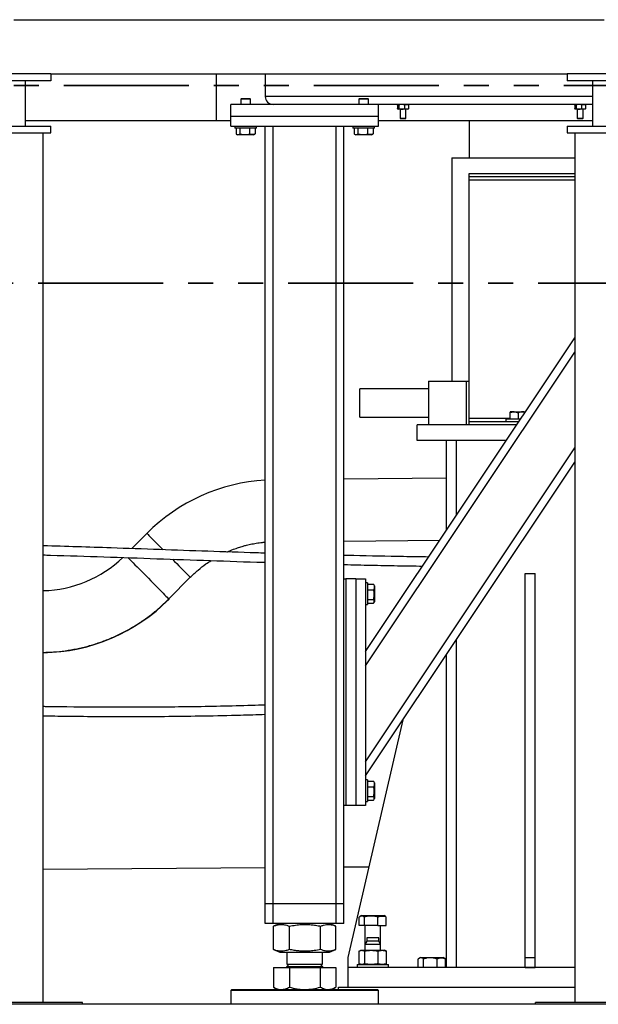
# Model space of a CAD drawing. Header units: millimetres. Extents: x 0 to 844, y 0 to 663.
# Tile 18 of 87: x 129 to 159, y 520 to 570. Entities that reach past the tile are written whole.
import ezdxf

# ---------------------------------------------------------------- set-up
doc = ezdxf.new("R2010")
doc.units = ezdxf.units.MM
doc.linetypes.add('PHANTOM', pattern=[12.7, 6.35, -1.27, 1.27, -1.27, 1.27, -1.27])
doc.layers.add('TRAIT-FORT', color=4, linetype='Continuous', lineweight=25)

msp = doc.modelspace()

# ---------------------------------------------------------------- linework, layer by layer
at = {"color": 7, "linetype": 'PHANTOM', "lineweight": 35}
for p, q in [((277.4198, 566.3473), (54.3139, 566.3473)), ((288.815, 556.3074), (44.6621, 556.3074))]:
    msp.add_line(p, q, dxfattribs=at)
at = {"layer": 'TRAIT-FORT', "color": 4, "linetype": 'Continuous', "lineweight": 25}
for p, q in [((128.8275, 569.6917), (158.8275, 569.6917)), ((139.1056, 569.6917), (139.1056, 569.6917)), ((140.6056, 569.6917), (140.6056, 569.6917)), ((130.7025, 566.9417), (126.9525, 566.9417)), ((130.7025, 566.5917), (126.9525, 566.5917)), ((129.4275, 564.2917), (129.4275, 566.5917)), ((130.7025, 566.9417), (130.7025, 566.5917)), ((130.7025, 566.9417), (156.9525, 566.9417)), ((139.1056, 566.9417), (139.1056, 564.5736)), ((141.6056, 566.9417), (141.6056, 565.7917)), ((156.9525, 566.9417), (156.9525, 566.5917)), ((160.7025, 566.9417), (156.9525, 566.9417)), ((160.7025, 566.5917), (156.9525, 566.5917)), ((158.2275, 566.5917), (158.2275, 564.2917)), ((140.3906, 565.6917), (140.3556, 565.6567)), ((140.3556, 565.6567), (140.3556, 565.3917)), ((140.5752, 565.6567), (140.3556, 565.6567)), ((140.3906, 565.6917), (140.5795, 565.6917)), ((140.8556, 565.6567), (140.5752, 565.6567)), ((140.5795, 565.6917), (140.8206, 565.6917)), ((140.8556, 565.6567), (140.8206, 565.6917)), ((140.8556, 565.3917), (140.8556, 565.6567)), ((158.2275, 565.7917), (141.6056, 565.7917)), ((146.3906, 565.6917), (146.3556, 565.6567)), ((146.3556, 565.6567), (146.3556, 565.3917)), ((146.5752, 565.6567), (146.3556, 565.6567)), ((146.3906, 565.6917), (146.5795, 565.6917)), ((146.8556, 565.6567), (146.5752, 565.6567)), ((146.5795, 565.6917), (146.8206, 565.6917)), ((146.8556, 565.6567), (146.8206, 565.6917)), ((146.8556, 565.3917), (146.8556, 565.6567)), ((139.8556, 564.7917), (139.8556, 565.3917)), ((147.3556, 565.3917), (139.8556, 565.3917)), ((141.9556, 565.3949), (141.9556, 565.3917)), ((147.3556, 564.7917), (147.3556, 565.3917)), ((158.2275, 565.3917), (147.3556, 565.3917)), ((148.3278, 565.3531), (148.3278, 565.1804)), ((148.3556, 565.3917), (148.3477, 565.3838)), ((148.3477, 565.1497), (148.3556, 565.1417)), ((148.3633, 565.1417), (148.3556, 565.1417)), ((148.5377, 565.1417), (148.3633, 565.1417)), ((148.3988, 565.3531), (148.3988, 565.1804)), ((148.4556, 565.1417), (148.4556, 564.6842)), ((148.78, 565.1417), (148.5377, 565.1417)), ((148.6766, 565.3531), (148.6766, 565.1804)), ((148.7556, 564.6842), (148.7556, 565.1417)), ((148.8556, 565.1417), (148.78, 565.1417)), ((148.8635, 565.3838), (148.8556, 565.3917)), ((148.8556, 565.1417), (148.8635, 565.1497)), ((148.8834, 565.3531), (148.8834, 565.1804)), ((157.3278, 565.3531), (157.3278, 565.1804)), ((157.3556, 565.3917), (157.3477, 565.3838)), ((157.3477, 565.1497), (157.3556, 565.1417)), ((157.3633, 565.1417), (157.3556, 565.1417)), ((157.5377, 565.1417), (157.3633, 565.1417)), ((157.3988, 565.3531), (157.3988, 565.1804)), ((157.4556, 565.1417), (157.4556, 564.6842)), ((157.78, 565.1417), (157.5377, 565.1417)), ((157.6766, 565.3531), (157.6766, 565.1804)), ((157.7556, 564.6842), (157.7556, 565.1417)), ((157.8556, 565.1417), (157.78, 565.1417)), ((157.8635, 565.3838), (157.8556, 565.3917)), ((157.8556, 565.1417), (157.8635, 565.1497)), ((157.8834, 565.3531), (157.8834, 565.1804)), ((129.4275, 564.5736), (139.1056, 564.5736)), ((139.1056, 564.5736), (139.8556, 564.5736)), ((139.8556, 564.2917), (139.8556, 564.7917)), ((139.8556, 564.7917), (147.3556, 564.7917)), ((147.3556, 564.2917), (147.3556, 564.7917)), ((147.3556, 564.5736), (158.2275, 564.5736)), ((148.4556, 564.6842), (148.4806, 564.6592)), ((148.4556, 564.6842), (148.6056, 564.6842)), ((148.6056, 564.6592), (148.4806, 564.6592)), ((148.6056, 564.6842), (148.7556, 564.6842)), ((148.7306, 564.6592), (148.6056, 564.6592)), ((148.7306, 564.6592), (148.7556, 564.6842)), ((151.9688, 564.5736), (151.9688, 562.6686)), ((157.4556, 564.6842), (157.4806, 564.6592)), ((157.4556, 564.6842), (157.6056, 564.6842)), ((157.6056, 564.6592), (157.4806, 564.6592)), ((157.6056, 564.6842), (157.7556, 564.6842)), ((157.7306, 564.6592), (157.6056, 564.6592)), ((157.7306, 564.6592), (157.7556, 564.6842)), ((126.9525, 564.2917), (130.7025, 564.2917)), ((130.7025, 563.9417), (130.7025, 564.2917)), ((139.8556, 564.2917), (147.3556, 564.2917)), ((140.0556, 564.2917), (140.0556, 564.1917)), ((140.8172, 564.1917), (140.0556, 564.1917)), ((140.1185, 564.1917), (140.1185, 563.892)), ((140.3104, 564.1917), (140.3104, 563.892)), ((140.7975, 564.1917), (140.7975, 563.892)), ((141.1556, 564.1917), (140.8172, 564.1917)), ((141.0927, 564.1917), (141.0927, 563.892)), ((141.1556, 564.1917), (141.1556, 564.2917)), ((141.6056, 524.7917), (141.6056, 564.2917)), ((142.0056, 524.7917), (142.0056, 564.2917)), ((145.2056, 524.7917), (145.2056, 564.2917)), ((145.6056, 541.2917), (145.6056, 564.2917)), ((146.0556, 564.2917), (146.0556, 564.1917)), ((146.8172, 564.1917), (146.0556, 564.1917)), ((146.1185, 564.1917), (146.1185, 563.892)), ((146.3104, 564.1917), (146.3104, 563.892)), ((146.7975, 564.1917), (146.7975, 563.892)), ((147.1556, 564.1917), (146.8172, 564.1917)), ((147.0927, 564.1917), (147.0927, 563.892)), ((147.1556, 564.1917), (147.1556, 564.2917)), ((156.9525, 564.2917), (156.9525, 563.9417)), ((156.9525, 564.2917), (160.7025, 564.2917)), ((126.9525, 563.9417), (130.7025, 563.9417)), ((126.9525, 563.9417), (130.7025, 563.9417)), ((130.3275, 519.7917), (130.3275, 563.9417)), ((140.1429, 563.8758), (140.2019, 563.8417)), ((140.5565, 563.8417), (140.2019, 563.8417)), ((141.0094, 563.8417), (140.5565, 563.8417)), ((141.0094, 563.8417), (141.0683, 563.8758)), ((141.0927, 563.892), (141.0674, 563.8774)), ((146.1429, 563.8758), (146.2019, 563.8417)), ((146.5565, 563.8417), (146.2019, 563.8417)), ((147.0094, 563.8417), (146.5565, 563.8417)), ((147.0094, 563.8417), (147.0683, 563.8758)), ((147.0927, 563.892), (147.0674, 563.8774)), ((156.9525, 563.9417), (160.7025, 563.9417)), ((156.9525, 563.9417), (160.7025, 563.9417)), ((157.3275, 563.9417), (157.3275, 519.7917)), ((151.0798, 562.6686), (151.0798, 551.3402)), ((151.0798, 562.6686), (157.3275, 562.6686)), ((157.3275, 561.8685), (151.9434, 561.8685)), ((151.9434, 561.8685), (151.9434, 561.7092)), ((157.3275, 561.7092), (151.9434, 561.7092)), ((151.9434, 561.7092), (151.9434, 561.5498)), ((151.9434, 561.5498), (151.9434, 549.4365)), ((157.3275, 561.5498), (151.9434, 561.5498)), ((146.7056, 537.6015), (157.3275, 553.5343)), ((146.7056, 536.8803), (157.3275, 552.8132)), ((149.9055, 551.3402), (149.9055, 549.1177)), ((149.9055, 551.3402), (151.8105, 551.3402)), ((151.8105, 551.3402), (151.8105, 549.1177)), ((151.8105, 551.3402), (151.9434, 551.3402)), ((149.9055, 550.9477), (146.4055, 550.9477)), ((146.4055, 550.229), (146.4055, 550.9477)), ((146.4055, 549.5103), (146.4055, 550.229)), ((146.4055, 549.5103), (149.9055, 549.5103)), ((154.0341, 549.7369), (154.0341, 549.4021)), ((154.0588, 549.7771), (154.0563, 549.7757)), ((154.2443, 549.7771), (154.059, 549.7771)), ((154.2443, 549.7771), (154.6918, 549.7771)), ((154.4544, 549.7369), (154.4544, 549.4021)), ((154.6918, 549.7771), (154.8227, 549.7771)), ((149.3188, 548.3177), (149.3188, 549.1177)), ((154.3831, 549.1177), (149.3188, 549.1177)), ((151.9434, 549.4365), (151.9434, 549.2771)), ((154.0341, 549.4365), (151.9434, 549.4365)), ((154.4894, 549.2771), (151.9434, 549.2771)), ((151.9434, 549.2771), (151.9434, 549.1177)), ((153.8338, 549.4021), (153.8338, 549.2771)), ((154.5727, 549.4021), (153.8338, 549.4021)), ((153.8498, 548.3177), (149.3188, 548.3177)), ((150.8188, 543.7712), (150.8188, 548.3177)), ((151.3188, 544.5212), (151.3188, 548.3177)), ((153.8338, 548.3171), (153.8338, 548.2937)), ((153.8494, 548.3171), (153.8338, 548.3171)), ((146.7056, 532.0129), (157.3275, 547.9457)), ((146.7056, 531.2917), (157.3275, 547.2246)), ((150.8188, 546.4102), (145.6056, 546.3581)), ((134.8232, 542.8302), (135.5901, 543.6048)), ((145.6056, 543.2073), (150.4753, 543.256)), ((154.8188, 541.5677), (155.3188, 541.5677)), ((154.8188, 522.0677), (154.8188, 541.5677)), ((155.3188, 522.0677), (155.3188, 541.5677)), ((136.7071, 540.2747), (137.7971, 541.3756)), ((145.6056, 529.7917), (145.6056, 541.2917)), ((145.6056, 541.2917), (145.7056, 541.2917)), ((145.7056, 541.2917), (145.7056, 529.7917)), ((146.2056, 541.2917), (145.7056, 541.2917)), ((146.2056, 541.2917), (146.2056, 529.7917)), ((146.2056, 541.2917), (146.7056, 541.2917)), ((146.7056, 541.2917), (146.7056, 529.7917)), ((146.8056, 541.0917), (146.7056, 541.0917)), ((146.8056, 541.0917), (146.8056, 540.7524)), ((146.8056, 541.0287), (147.1054, 541.0287)), ((147.1054, 541.0287), (147.1202, 541.0031)), ((147.1556, 540.9455), (147.1218, 541.0041)), ((146.8056, 540.7524), (146.8056, 539.9917)), ((146.8056, 540.7328), (147.1054, 540.7328)), ((147.1556, 540.9455), (147.1556, 540.4919)), ((146.8056, 540.2458), (147.1054, 540.2458)), ((146.8056, 540.0547), (147.1054, 540.0547)), ((147.1218, 540.0794), (147.1556, 540.138)), ((147.1556, 540.4919), (147.1556, 540.138)), ((146.7056, 539.9917), (146.8056, 539.9917)), ((151.3188, 521.5677), (151.3188, 538.2115)), ((150.8188, 521.5677), (150.8188, 537.4615)), ((145.8188, 522.0677), (148.6049, 534.1406)), ((146.8056, 531.0917), (146.7056, 531.0917)), ((146.8056, 531.0917), (146.8056, 530.7524)), ((146.8056, 531.0287), (147.1054, 531.0287)), ((147.1054, 531.0287), (147.1202, 531.0031)), ((147.1556, 530.9455), (147.1218, 531.0041)), ((146.8056, 530.7524), (146.8056, 529.9917)), ((146.8056, 530.7328), (147.1054, 530.7328)), ((147.1556, 530.9455), (147.1556, 530.4919)), ((146.8056, 530.2458), (147.1054, 530.2458)), ((146.8056, 530.0547), (147.1054, 530.0547)), ((147.1218, 530.0794), (147.1556, 530.138)), ((147.1556, 530.4919), (147.1556, 530.138)), ((145.6056, 524.7917), (145.6056, 529.7917)), ((145.7056, 529.7917), (145.6056, 529.7917)), ((146.2056, 529.7917), (145.7056, 529.7917)), ((146.7056, 529.7917), (146.2056, 529.7917)), ((146.7056, 529.9917), (146.8056, 529.9917)), ((130.3275, 526.5552), (141.6056, 526.6361)), ((142.0056, 524.7917), (141.6056, 524.7917)), ((141.6056, 523.7917), (141.6056, 524.7917)), ((145.2056, 524.7917), (142.0056, 524.7917)), ((142.0056, 523.7917), (142.0056, 524.7917)), ((145.6056, 524.7917), (145.2056, 524.7917)), ((145.2056, 523.7917), (145.2056, 524.7917)), ((145.6056, 523.7917), (145.6056, 524.7917)), ((146.3822, 523.6933), (146.3822, 524.1224)), ((146.4988, 524.1933), (146.4202, 524.1479)), ((146.4988, 524.1933), (146.5416, 524.1933)), ((146.5416, 524.1933), (147.6388, 524.1933)), ((146.6454, 523.6933), (146.6454, 524.1224)), ((147.3321, 523.6933), (147.3321, 524.1224)), ((147.7175, 524.1479), (147.6388, 524.1933)), ((147.7554, 524.1224), (147.7166, 524.1473)), ((147.7554, 523.6933), (147.7554, 524.1224)), ((142.0056, 523.7917), (141.6056, 523.7917)), ((145.2056, 523.7917), (142.0056, 523.7917)), ((142.0301, 523.6643), (142.018, 523.6599)), ((142.018, 522.4736), (142.018, 523.6599)), ((142.3442, 523.7917), (142.0288, 523.6643)), ((142.8285, 522.4736), (142.8285, 523.6599)), ((144.4161, 522.4736), (144.4161, 523.6599)), ((145.1824, 523.6643), (144.8671, 523.7917)), ((145.1932, 522.4736), (145.1932, 523.6599)), ((145.6056, 523.7917), (145.2056, 523.7917)), ((146.6454, 523.6933), (146.3822, 523.6933)), ((147.3321, 523.6933), (146.6454, 523.6933)), ((146.6688, 523.6933), (146.6688, 522.7277)), ((147.3321, 523.6933), (147.7554, 523.6933)), ((147.4688, 522.7277), (147.4688, 523.6933)), ((146.7638, 523.0677), (146.7638, 522.8927)), ((147.3738, 523.0677), (146.7638, 523.0677)), ((147.3738, 522.8927), (147.3738, 523.0677)), ((146.7638, 522.8927), (146.6688, 522.7277)), ((146.6688, 522.7277), (146.6688, 522.4327)), ((147.4688, 522.7277), (146.6688, 522.7277)), ((146.7867, 522.8927), (146.7638, 522.8927)), ((147.3738, 522.8927), (146.7867, 522.8927)), ((147.4688, 522.7277), (147.3738, 522.8927)), ((147.4688, 522.4327), (147.4688, 522.7277)), ((142.018, 522.4736), (142.0301, 522.4694)), ((142.0288, 522.4692), (142.3442, 522.3417)), ((142.3442, 522.3417), (142.9882, 522.3417)), ((142.7056, 522.3417), (142.7056, 521.725)), ((142.9882, 522.3417), (144.8671, 522.3417)), ((144.5056, 521.725), (144.5056, 522.3417)), ((144.8671, 522.3417), (145.1824, 522.4692)), ((145.8188, 521.5677), (145.8188, 522.0677)), ((146.3822, 521.751), (146.3822, 522.3994)), ((146.4688, 522.4327), (146.4202, 522.4153)), ((146.4688, 522.4327), (146.5138, 522.4327)), ((146.5138, 522.4327), (146.9887, 522.4327)), ((146.6454, 522.3994), (146.6454, 521.751)), ((146.9887, 522.4327), (147.5437, 522.4327)), ((147.3321, 522.3994), (147.3321, 521.751)), ((147.5437, 522.4327), (147.6688, 522.4327)), ((147.7175, 522.4153), (147.6688, 522.4327)), ((147.7554, 522.3994), (147.7167, 522.4139)), ((147.7554, 522.3994), (147.7554, 521.751)), ((149.4988, 522.0677), (149.4202, 522.0223)), ((149.4988, 522.0677), (149.5416, 522.0677)), ((149.5416, 522.0677), (150.6388, 522.0677)), ((150.7175, 522.0223), (150.6388, 522.0677)), ((150.7554, 521.9968), (150.7166, 522.0217)), ((150.8188, 522.0677), (150.7508, 521.9998)), ((154.8188, 522.0677), (155.3188, 522.0677)), ((154.8188, 521.5677), (154.8188, 522.0677)), ((155.3188, 521.5677), (155.3188, 522.0677)), ((142.018, 521.5567), (142.018, 520.5646)), ((142.018, 521.5567), (142.8285, 521.5567)), ((142.3279, 521.5667), (142.3279, 521.5567)), ((142.3279, 521.5667), (144.8834, 521.5667)), ((142.8139, 521.725), (142.7056, 521.6167)), ((142.7056, 521.725), (144.5056, 521.725)), ((142.7056, 521.6167), (144.5056, 521.6167)), ((142.8285, 521.5567), (142.8285, 520.5646)), ((142.8285, 521.5567), (144.4161, 521.5567)), ((144.5056, 521.6167), (144.3974, 521.725)), ((144.4161, 520.5646), (144.4161, 521.5567)), ((144.4161, 521.5567), (145.1932, 521.5567)), ((144.8834, 521.5567), (144.8834, 521.5667)), ((145.1932, 521.5567), (145.1932, 520.5646)), ((145.8188, 520.5677), (145.8188, 521.5677)), ((157.3275, 521.5677), (145.8188, 521.5677)), ((146.2688, 521.7177), (146.2688, 521.5677)), ((146.2688, 521.7177), (146.3288, 521.7177)), ((146.3288, 521.7177), (147.8688, 521.7177)), ((146.4202, 521.7352), (146.4688, 521.7177)), ((147.6688, 521.7177), (147.7175, 521.7352)), ((147.7167, 521.7366), (147.7554, 521.751)), ((147.8688, 521.5677), (147.8688, 521.7177)), ((149.3822, 521.5677), (149.3822, 521.9968)), ((149.6454, 521.5677), (149.6454, 521.9968)), ((150.3321, 521.5677), (150.3321, 521.9968)), ((150.7554, 521.5677), (150.7554, 521.9968)), ((154.8188, 521.5677), (155.3188, 521.5677)), ((142.0288, 520.5595), (142.018, 520.5646)), ((142.0282, 520.5586), (142.2306, 520.4417)), ((144.9806, 520.4417), (145.183, 520.5586)), ((145.3188, 520.5677), (157.3275, 520.5677)), ((145.3188, 520.4417), (145.3188, 520.5677)), ((139.9056, 520.4417), (139.8556, 520.3917)), ((139.8556, 520.3917), (139.8556, 519.6917)), ((147.3556, 520.3917), (139.8556, 520.3917)), ((139.9056, 520.4417), (147.3056, 520.4417)), ((147.3556, 520.3917), (147.3056, 520.4417)), ((147.3556, 519.6917), (147.3556, 520.3917)), ((132.3275, 519.7917), (125.3275, 519.7917)), ((132.3275, 519.6917), (125.3275, 519.6917)), ((132.3275, 519.6917), (132.3275, 519.7917)), ((155.3275, 519.6917), (132.3275, 519.6917)), ((162.3275, 519.7917), (155.3275, 519.7917)), ((155.3275, 519.6917), (155.3275, 519.7917)), ((162.3275, 519.6917), (155.3275, 519.6917))]:
    msp.add_line(p, q, dxfattribs=at)
at = {"layer": 'TRAIT-FORT', "color": 4, "linetype": 'Continuous', "lineweight": 25, "flags": 128}
for points in [[(135.5901, 543.6048), (135.5966, 543.5982), (135.616, 543.5786), (135.6481, 543.5462), (135.6925, 543.5013), (135.7488, 543.4445), (135.8161, 543.3765), (135.8938, 543.298), (135.9809, 543.21), (136.0765, 543.1135), (136.1793, 543.0096), (136.2882, 542.8996), (136.402, 542.7847), (136.4105, 542.7761)], [(134.6266, 542.3762), (134.6588, 542.3436), (134.7262, 542.2756), (134.8039, 542.1971), (134.891, 542.1091), (134.9865, 542.0126), (135.0894, 541.9087), (135.1983, 541.7987), (135.312, 541.6838), (135.4292, 541.5654), (135.5485, 541.4449), (135.6686, 541.3237), (135.7879, 541.2032), (135.9051, 541.0848), (136.0188, 540.9699), (136.1277, 540.8599), (136.2306, 540.756), (136.3261, 540.6595), (136.4132, 540.5715), (136.4909, 540.4931), (136.5583, 540.425), (136.6145, 540.3683), (136.6589, 540.3234), (136.691, 540.291), (136.7104, 540.2714), (136.7169, 540.2648)], [(136.8891, 542.2927), (136.995, 542.1857), (137.1087, 542.0708), (137.2177, 541.9608), (137.3205, 541.8569), (137.416, 541.7604), (137.5032, 541.6724), (137.5809, 541.594), (137.6482, 541.5259), (137.7044, 541.4692), (137.7488, 541.4243), (137.7809, 541.3919), (137.797, 541.3756)]]:
    msp.add_lwpolyline(points, dxfattribs=at)
at = {"layer": 'TRAIT-FORT', "color": 4, "linetype": 'Continuous', "lineweight": 25}
for centre, radius, start, end in [((142.0056, 565.7917), 0.4, 180, 270), ((142.1216, 537.116), 9.2068, 93.21295, 135.18841), ((130.1858, 546.7531), 6.0555, 271.34056, 313.7695), ((130.1858, 546.7531), 9.2061, 270.88173, 315.18844), ((142.6556, 521.6167), 0.05, 270, 360), ((144.5556, 521.6167), 0.05, 180, 270)]:
    msp.add_arc(centre, radius, start, end, dxfattribs=at)
for points, knots in [([(148.3278, 565.3531), (148.3305, 565.3583), (148.3411, 565.3787), (148.3534, 565.3914), (148.3627, 565.3917), (148.3633, 565.3917)], [0, 0, 0, 0, 0.2417679, 0.9532842, 1, 1, 1, 1]), ([(148.3633, 565.1417), (148.3627, 565.1418), (148.3534, 565.1421), (148.3411, 565.1548), (148.3305, 565.1752), (148.3278, 565.1804)], [0, 0, 0, 0, 0.0467158, 0.7582321, 1, 1, 1, 1]), ([(148.3633, 565.3917), (148.3711, 565.3883), (148.3834, 565.3828), (148.3946, 565.3611), (148.3988, 565.3531)], [0, 0, 0, 0, 0.6290071, 1, 1, 1, 1]), ([(148.3988, 565.1804), (148.3946, 565.1724), (148.3834, 565.1507), (148.3711, 565.1452), (148.3633, 565.1417)], [0, 0, 0, 0, 0.3709929, 1, 1, 1, 1]), ([(148.5377, 565.3917), (148.5132, 565.3895), (148.4647, 565.3851), (148.4206, 565.3637), (148.3988, 565.3531)], [0, 0, 0, 0, 0.5039949, 1, 1, 1, 1]), ([(148.3988, 565.1804), (148.4178, 565.1714), (148.4565, 565.153), (148.5044, 565.1425), (148.5318, 565.1419), (148.5377, 565.1417)], [0, 0, 0, 0, 0.43238197, 0.87954735, 1, 1, 1, 1]), ([(148.6766, 565.3531), (148.6575, 565.3621), (148.6189, 565.3805), (148.5709, 565.3909), (148.5435, 565.3916), (148.5377, 565.3917)], [0, 0, 0, 0, 0.432382, 0.8795474, 1, 1, 1, 1]), ([(148.5377, 565.1417), (148.5621, 565.144), (148.6106, 565.1484), (148.6547, 565.1698), (148.6766, 565.1804)], [0, 0, 0, 0, 0.5039949, 1, 1, 1, 1]), ([(148.6766, 565.3531), (148.6907, 565.3621), (148.7195, 565.3805), (148.7552, 565.3909), (148.7757, 565.3916), (148.78, 565.3917)], [0, 0, 0, 0, 0.432382, 0.8795474, 1, 1, 1, 1]), ([(148.78, 565.1417), (148.7618, 565.144), (148.7257, 565.1484), (148.6929, 565.1698), (148.6766, 565.1804)], [0, 0, 0, 0, 0.50399488, 1, 1, 1, 1]), ([(148.78, 565.3917), (148.7982, 565.3895), (148.8343, 565.3851), (148.8671, 565.3637), (148.8834, 565.3531)], [0, 0, 0, 0, 0.50399488, 1, 1, 1, 1]), ([(148.8834, 565.1804), (148.8693, 565.1714), (148.8405, 565.153), (148.8047, 565.1425), (148.7843, 565.1419), (148.78, 565.1417)], [0, 0, 0, 0, 0.43238197, 0.87954735, 1, 1, 1, 1]), ([(148.8631, 565.3806), (148.8657, 565.3791), (148.8729, 565.3751), (148.8793, 565.3617), (148.8834, 565.3531)], [0, 0, 0, 0, 0.3623643, 1, 1, 1, 1]), ([(148.8834, 565.1804), (148.8793, 565.1718), (148.8729, 565.1584), (148.8657, 565.1543), (148.8631, 565.1529)], [0, 0, 0, 0, 0.6376357, 1, 1, 1, 1]), ([(157.3278, 565.3531), (157.3305, 565.3583), (157.3411, 565.3787), (157.3534, 565.3914), (157.3627, 565.3917), (157.3633, 565.3917)], [0, 0, 0, 0, 0.2417679, 0.9532842, 1, 1, 1, 1]), ([(157.3633, 565.1417), (157.3627, 565.1418), (157.3534, 565.1421), (157.3411, 565.1548), (157.3305, 565.1752), (157.3278, 565.1804)], [0, 0, 0, 0, 0.0467158, 0.7582321, 1, 1, 1, 1]), ([(157.3633, 565.3917), (157.3711, 565.3883), (157.3834, 565.3828), (157.3946, 565.3611), (157.3988, 565.3531)], [0, 0, 0, 0, 0.6290071, 1, 1, 1, 1]), ([(157.3988, 565.1804), (157.3946, 565.1724), (157.3834, 565.1507), (157.3711, 565.1452), (157.3633, 565.1417)], [0, 0, 0, 0, 0.3709929, 1, 1, 1, 1]), ([(157.5377, 565.3917), (157.5132, 565.3895), (157.4647, 565.3851), (157.4206, 565.3637), (157.3988, 565.3531)], [0, 0, 0, 0, 0.5039949, 1, 1, 1, 1]), ([(157.3988, 565.1804), (157.4178, 565.1714), (157.4565, 565.153), (157.5044, 565.1425), (157.5318, 565.1419), (157.5377, 565.1417)], [0, 0, 0, 0, 0.43238197, 0.87954735, 1, 1, 1, 1]), ([(157.6766, 565.3531), (157.6575, 565.3621), (157.6189, 565.3805), (157.5709, 565.3909), (157.5435, 565.3916), (157.5377, 565.3917)], [0, 0, 0, 0, 0.432382, 0.8795474, 1, 1, 1, 1]), ([(157.5377, 565.1417), (157.5621, 565.144), (157.6106, 565.1484), (157.6547, 565.1698), (157.6766, 565.1804)], [0, 0, 0, 0, 0.5039949, 1, 1, 1, 1]), ([(157.6766, 565.3531), (157.6907, 565.3621), (157.7195, 565.3805), (157.7552, 565.3909), (157.7757, 565.3916), (157.78, 565.3917)], [0, 0, 0, 0, 0.432382, 0.8795474, 1, 1, 1, 1]), ([(157.78, 565.1417), (157.7618, 565.144), (157.7257, 565.1484), (157.6929, 565.1698), (157.6766, 565.1804)], [0, 0, 0, 0, 0.50399488, 1, 1, 1, 1]), ([(157.78, 565.3917), (157.7982, 565.3895), (157.8343, 565.3851), (157.8671, 565.3637), (157.8834, 565.3531)], [0, 0, 0, 0, 0.50399488, 1, 1, 1, 1]), ([(157.8834, 565.1804), (157.8693, 565.1714), (157.8405, 565.153), (157.8047, 565.1425), (157.7843, 565.1419), (157.78, 565.1417)], [0, 0, 0, 0, 0.43238197, 0.87954735, 1, 1, 1, 1]), ([(157.8631, 565.3806), (157.8657, 565.3791), (157.8729, 565.3751), (157.8793, 565.3617), (157.8834, 565.3531)], [0, 0, 0, 0, 0.3623643, 1, 1, 1, 1]), ([(157.8834, 565.1804), (157.8793, 565.1718), (157.8729, 565.1584), (157.8657, 565.1543), (157.8631, 565.1529)], [0, 0, 0, 0, 0.6376357, 1, 1, 1, 1]), ([(140.1185, 563.892), (140.1352, 563.881), (140.1688, 563.8588), (140.2187, 563.8507), (140.2664, 563.8626), (140.2956, 563.8821), (140.3104, 563.892)], [0, 0, 0, 0, 0.2646049, 0.5349477, 0.7653431, 1, 1, 1, 1]), ([(140.3104, 563.892), (140.3723, 563.8768), (140.4748, 563.8517), (140.6235, 563.854), (140.7235, 563.8714), (140.781, 563.8874), (140.7975, 563.892)], [0, 0, 0, 0, 0.38554949, 0.63764185, 0.89654625, 1, 1, 1, 1]), ([(141.0927, 563.892), (141.0671, 563.881), (141.0153, 563.8588), (140.9385, 563.8507), (140.8651, 563.8626), (140.8202, 563.8821), (140.7975, 563.892)], [0, 0, 0, 0, 0.2646049, 0.5349477, 0.7653431, 1, 1, 1, 1]), ([(146.1185, 563.892), (146.1352, 563.881), (146.1688, 563.8588), (146.2187, 563.8507), (146.2664, 563.8626), (146.2956, 563.8821), (146.3104, 563.892)], [0, 0, 0, 0, 0.2646049, 0.5349477, 0.7653431, 1, 1, 1, 1]), ([(146.3104, 563.892), (146.3723, 563.8768), (146.4748, 563.8517), (146.6235, 563.854), (146.7235, 563.8714), (146.781, 563.8874), (146.7975, 563.892)], [0, 0, 0, 0, 0.38554949, 0.63764185, 0.89654625, 1, 1, 1, 1]), ([(147.0927, 563.892), (147.0671, 563.881), (147.0153, 563.8588), (146.9385, 563.8507), (146.8651, 563.8626), (146.8202, 563.8821), (146.7975, 563.892)], [0, 0, 0, 0, 0.2646049, 0.5349477, 0.7653431, 1, 1, 1, 1]), ([(154.0341, 549.7369), (154.0682, 549.7482), (154.1371, 549.7708), (154.2083, 549.775), (154.2443, 549.7771)], [0, 0, 0, 0, 0.495458, 1, 1, 1, 1]), ([(154.0613, 549.7771), (154.0593, 549.7767), (154.0501, 549.7749), (154.0411, 549.7536), (154.0341, 549.7369)], [0, 0, 0, 0, 0.2193778, 1, 1, 1, 1]), ([(154.2443, 549.7771), (154.2492, 549.7771), (154.287, 549.7767), (154.3581, 549.7679), (154.4221, 549.7473), (154.4544, 549.7369)], [0, 0, 0, 0, 0.07009, 0.5307844, 1, 1, 1, 1]), ([(154.6918, 549.7771), (154.6862, 549.7771), (154.6436, 549.7767), (154.5632, 549.7679), (154.4909, 549.7473), (154.4544, 549.7369)], [0, 0, 0, 0, 0.07009, 0.5307844, 1, 1, 1, 1]), ([(154.815, 549.7656), (154.8143, 549.7657), (154.7741, 549.7759), (154.7326, 549.7765), (154.6918, 549.7771)], [0, 0, 0, 0, 0.0178164, 1, 1, 1, 1]), ([(139.66, 542.6639), (139.6669, 542.6672), (139.7729, 542.7179), (139.9712, 542.7939), (140.2386, 542.8889), (140.4608, 542.9557), (140.6398, 543.0032), (140.7894, 543.0387), (140.9311, 543.0688), (141.076, 543.096), (141.2245, 543.1202), (141.3831, 543.1415), (141.5102, 543.1565), (141.5872, 543.162), (141.6056, 543.1634)], [0, 0, 0, 0, 0.011307, 0.1746382, 0.3152612, 0.43312, 0.5194249, 0.5905702, 0.6616592, 0.734736, 0.8097627, 0.885307, 0.9724928, 1, 1, 1, 1]), ([(141.6056, 542.6007), (141.4521, 542.6053), (140.4788, 542.6344), (138.6863, 542.6961), (136.229, 542.7813), (133.4431, 542.8798), (131.4761, 542.9402), (130.3275, 542.9754)], [0, 0, 0, 0, 0.0408333, 0.2589039, 0.4768727, 0.6945423, 1, 1, 1, 1]), ([(130.3275, 542.5107), (130.4508, 542.5074), (131.4756, 542.4798), (133.4005, 542.4144), (136.1035, 542.3211), (138.8071, 542.227), (140.6415, 542.1635), (141.5746, 542.1361), (141.6056, 542.1352)], [0, 0, 0, 0, 0.0327808, 0.2725021, 0.5119864, 0.7517841, 0.991749, 1, 1, 1, 1]), ([(137.7971, 541.3756), (137.927, 541.5006), (138.178, 541.7418), (138.5347, 542.022), (138.7638, 542.1691), (138.8518, 542.2256)], [0, 0, 0, 0, 0.39832986, 0.76896647, 1, 1, 1, 1]), ([(149.908, 542.4051), (149.4827, 542.4114), (148.2135, 542.4304), (146.7794, 542.458), (145.7707, 542.4844), (145.6056, 542.4888)], [0, 0, 0, 0, 0.2965378, 0.8848788, 1, 1, 1, 1]), ([(145.6056, 542.0249), (146.0638, 542.0134), (146.9675, 541.9905), (148.2993, 541.965), (149.173, 541.9514), (149.6011, 541.9447)], [0, 0, 0, 0, 0.3440494, 0.6785971, 1, 1, 1, 1]), ([(147.1054, 541.0287), (147.1163, 541.003), (147.1385, 540.9511), (147.1466, 540.8742), (147.1347, 540.8006), (147.1152, 540.7555), (147.1054, 540.7328)], [0, 0, 0, 0, 0.2646049, 0.5349477, 0.7653431, 1, 1, 1, 1]), ([(147.1054, 540.2458), (147.1206, 540.3077), (147.1457, 540.4102), (147.1434, 540.5588), (147.1259, 540.6588), (147.1099, 540.7163), (147.1054, 540.7328)], [0, 0, 0, 0, 0.3855495, 0.6376419, 0.8965462, 1, 1, 1, 1]), ([(130.3275, 537.5638), (130.501, 537.5686), (130.872, 537.5788), (131.4394, 537.6409), (132.0283, 537.7406), (132.6132, 537.8804), (133.1901, 538.0587), (133.7553, 538.275), (134.305, 538.5281), (134.8358, 538.8161), (135.3444, 539.1368), (135.8274, 539.4882), (136.2848, 539.865), (136.5668, 540.1386), (136.7071, 540.2747)], [0, 0, 0, 0, 0.0732666, 0.1566132, 0.240673, 0.3252758, 0.4102446, 0.4953974, 0.5805502, 0.6655189, 0.7501217, 0.8341816, 0.9175281, 1, 1, 1, 1]), ([(147.1054, 540.0547), (147.1163, 540.0713), (147.1385, 540.1048), (147.1466, 540.1545), (147.1347, 540.202), (147.1152, 540.2311), (147.1054, 540.2458)], [0, 0, 0, 0, 0.2646049, 0.5349477, 0.7653431, 1, 1, 1, 1]), ([(141.6056, 534.8873), (141.3758, 534.8794), (140.6152, 534.8532), (139.3371, 534.8233), (137.7843, 534.7952), (136.2691, 534.7795), (134.7825, 534.7735), (132.8431, 534.7785), (131.3599, 534.7903), (130.3645, 534.8075), (130.3275, 534.8082)], [0, 0, 0, 0, 0.0612495, 0.2026993, 0.3403588, 0.474608, 0.6058565, 0.7357382, 0.9901613, 1, 1, 1, 1]), ([(130.3275, 534.3411), (130.7193, 534.3355), (131.6856, 534.3216), (133.227, 534.3095), (134.9597, 534.3058), (136.7169, 534.3148), (138.5155, 534.3389), (140.1505, 534.3728), (141.1863, 534.4059), (141.6056, 534.4193)], [0, 0, 0, 0, 0.104066, 0.2566287, 0.4096074, 0.5646732, 0.724017, 0.8882599, 1, 1, 1, 1]), ([(147.1054, 531.0287), (147.1163, 531.003), (147.1385, 530.9511), (147.1466, 530.8742), (147.1347, 530.8006), (147.1152, 530.7555), (147.1054, 530.7328)], [0, 0, 0, 0, 0.2646049, 0.5349477, 0.7653431, 1, 1, 1, 1]), ([(147.1054, 530.2458), (147.1206, 530.3077), (147.1457, 530.4102), (147.1434, 530.5588), (147.1259, 530.6588), (147.1099, 530.7163), (147.1054, 530.7328)], [0, 0, 0, 0, 0.3855495, 0.6376419, 0.8965462, 1, 1, 1, 1]), ([(147.1054, 530.0547), (147.1163, 530.0713), (147.1385, 530.1048), (147.1466, 530.1545), (147.1347, 530.202), (147.1152, 530.2311), (147.1054, 530.2458)], [0, 0, 0, 0, 0.2646049, 0.5349477, 0.7653431, 1, 1, 1, 1]), ([(145.6056, 526.6679), (145.6678, 526.6685), (145.861, 526.6704), (146.1911, 526.6739), (146.556, 526.6779), (146.7873, 526.6806), (146.8836, 526.6817)], [0, 0, 0, 0, 0.1414248, 0.43902, 0.7664853, 1, 1, 1, 1]), ([(146.6454, 524.1224), (146.6289, 524.1339), (146.5956, 524.1571), (146.5392, 524.1776), (146.4761, 524.1762), (146.4221, 524.1513), (146.391, 524.1288), (146.3822, 524.1224)], [0, 0, 0, 0, 0.19218444, 0.38622895, 0.63824284, 0.89706663, 1, 1, 1, 1]), ([(147.3321, 524.1224), (147.2725, 524.1378), (147.152, 524.1691), (146.9735, 524.1806), (146.8028, 524.1638), (146.6982, 524.1362), (146.6454, 524.1224)], [0, 0, 0, 0, 0.2646075, 0.534953, 0.7653458, 1, 1, 1, 1]), ([(147.3321, 524.1224), (147.3688, 524.1378), (147.4431, 524.1691), (147.5532, 524.1806), (147.6584, 524.1638), (147.7229, 524.1362), (147.7554, 524.1224)], [0, 0, 0, 0, 0.2646075, 0.534953, 0.7653458, 1, 1, 1, 1]), ([(142.018, 523.6599), (142.0721, 523.6795), (142.1746, 523.7166), (142.3252, 523.7441), (142.459, 523.7483), (142.583, 523.7339), (142.7032, 523.7061), (142.7854, 523.6758), (142.8285, 523.6599)], [0, 0, 0, 0, 0.2020684, 0.3826998, 0.5553146, 0.6929917, 0.8388942, 1, 1, 1, 1]), ([(142.8285, 523.6599), (142.9344, 523.6795), (143.1351, 523.7166), (143.4303, 523.7441), (143.6922, 523.7483), (143.9351, 523.7339), (144.1707, 523.7061), (144.3316, 523.6758), (144.4161, 523.6599)], [0, 0, 0, 0, 0.2020684, 0.3826998, 0.5553146, 0.6929917, 0.8388942, 1, 1, 1, 1]), ([(144.4161, 523.6599), (144.4679, 523.6795), (144.5662, 523.7166), (144.7107, 523.7441), (144.8389, 523.7483), (144.9578, 523.7338), (145.0691, 523.7072), (145.1438, 523.6786), (145.1811, 523.6643)], [0, 0, 0, 0, 0.2052791, 0.3887807, 0.5641381, 0.7040028, 0.8522236, 1, 1, 1, 1]), ([(142.8285, 522.4736), (142.7744, 522.454), (142.6719, 522.4169), (142.5212, 522.3894), (142.3875, 522.3852), (142.2635, 522.3996), (142.1432, 522.4274), (142.0611, 522.4577), (142.018, 522.4736)], [0, 0, 0, 0, 0.2020684, 0.3826998, 0.5553146, 0.6929917, 0.8388942, 1, 1, 1, 1]), ([(144.4161, 522.4736), (144.3101, 522.454), (144.1094, 522.4169), (143.8142, 522.3894), (143.5523, 522.3852), (143.3094, 522.3996), (143.0738, 522.4274), (142.9129, 522.4577), (142.8285, 522.4736)], [0, 0, 0, 0, 0.2020684, 0.3826998, 0.5553146, 0.6929917, 0.8388942, 1, 1, 1, 1]), ([(145.1812, 522.4694), (145.1333, 522.4514), (145.039, 522.4159), (144.8986, 522.3894), (144.7704, 522.3852), (144.6515, 522.3996), (144.5361, 522.4274), (144.4574, 522.4577), (144.4161, 522.4736)], [0, 0, 0, 0, 0.1894093, 0.3729065, 0.5482597, 0.688121, 0.8363383, 1, 1, 1, 1]), ([(146.3822, 522.3994), (146.4039, 522.4089), (146.4475, 522.4277), (146.4916, 522.4311), (146.5138, 522.4327)], [0, 0, 0, 0, 0.4981655, 1, 1, 1, 1]), ([(146.5138, 522.4327), (146.5358, 522.4311), (146.5799, 522.4278), (146.6235, 522.4089), (146.6454, 522.3994)], [0, 0, 0, 0, 0.4978438, 1, 1, 1, 1]), ([(146.6454, 522.3994), (146.7021, 522.4089), (146.8158, 522.4277), (146.9309, 522.4311), (146.9887, 522.4327)], [0, 0, 0, 0, 0.49816549, 1, 1, 1, 1]), ([(146.9887, 522.4327), (147.0461, 522.4311), (147.1613, 522.4278), (147.275, 522.4089), (147.3321, 522.3994)], [0, 0, 0, 0, 0.49784375, 1, 1, 1, 1]), ([(147.3321, 522.3994), (147.367, 522.4089), (147.4371, 522.4277), (147.5081, 522.4311), (147.5437, 522.4327)], [0, 0, 0, 0, 0.4981655, 1, 1, 1, 1]), ([(147.5437, 522.4327), (147.5791, 522.4311), (147.6501, 522.4278), (147.7202, 522.4089), (147.7554, 522.3994)], [0, 0, 0, 0, 0.4978438, 1, 1, 1, 1]), ([(149.6454, 521.9968), (149.6289, 522.0084), (149.5956, 522.0316), (149.5392, 522.0521), (149.4761, 522.0507), (149.4221, 522.0257), (149.391, 522.0032), (149.3822, 521.9968)], [0, 0, 0, 0, 0.19218444, 0.38622895, 0.63824284, 0.89706663, 1, 1, 1, 1]), ([(150.3321, 521.9968), (150.2725, 522.0123), (150.152, 522.0436), (149.9735, 522.055), (149.8028, 522.0382), (149.6982, 522.0107), (149.6454, 521.9968)], [0, 0, 0, 0, 0.2646075, 0.534953, 0.7653458, 1, 1, 1, 1]), ([(150.3321, 521.9968), (150.3688, 522.0123), (150.4431, 522.0436), (150.5532, 522.055), (150.6584, 522.0382), (150.7229, 522.0107), (150.7554, 521.9968)], [0, 0, 0, 0, 0.2646075, 0.534953, 0.7653458, 1, 1, 1, 1]), ([(146.5138, 521.7177), (146.4918, 521.7194), (146.4477, 521.7227), (146.4041, 521.7416), (146.3822, 521.751)], [0, 0, 0, 0, 0.49784375, 1, 1, 1, 1]), ([(146.6454, 521.751), (146.6237, 521.7416), (146.5801, 521.7227), (146.536, 521.7194), (146.5138, 521.7177)], [0, 0, 0, 0, 0.4981655, 1, 1, 1, 1]), ([(146.9887, 521.7177), (146.9314, 521.7194), (146.8162, 521.7227), (146.7025, 521.7416), (146.6454, 521.751)], [0, 0, 0, 0, 0.4978437, 1, 1, 1, 1]), ([(147.3321, 521.751), (147.2754, 521.7416), (147.1617, 521.7227), (147.0465, 521.7194), (146.9887, 521.7177)], [0, 0, 0, 0, 0.4981655, 1, 1, 1, 1]), ([(147.5437, 521.7177), (147.5084, 521.7194), (147.4374, 521.7227), (147.3673, 521.7416), (147.3321, 521.751)], [0, 0, 0, 0, 0.49784375, 1, 1, 1, 1]), ([(147.7554, 521.751), (147.7205, 521.7416), (147.6504, 521.7227), (147.5794, 521.7194), (147.5437, 521.7177)], [0, 0, 0, 0, 0.4981655, 1, 1, 1, 1]), ([(142.018, 520.5646), (142.0838, 520.5312), (142.183, 520.4809), (142.3193, 520.447), (142.3885, 520.4435), (142.4232, 520.4417)], [0, 0, 0, 0, 0.4952513, 0.7468182, 1, 1, 1, 1]), ([(142.4232, 520.4417), (142.4911, 520.4479), (142.6284, 520.4604), (142.7613, 520.5296), (142.8285, 520.5646)], [0, 0, 0, 0, 0.4945107, 1, 1, 1, 1]), ([(142.8285, 520.5646), (142.9574, 520.5312), (143.1517, 520.4809), (143.4187, 520.447), (143.5543, 520.4435), (143.6223, 520.4417)], [0, 0, 0, 0, 0.4952513, 0.7468182, 1, 1, 1, 1]), ([(143.6223, 520.4417), (143.7553, 520.4479), (144.0242, 520.4604), (144.2845, 520.5296), (144.4161, 520.5646)], [0, 0, 0, 0, 0.4945107, 1, 1, 1, 1]), ([(144.4161, 520.5646), (144.4792, 520.5312), (144.5743, 520.4809), (144.705, 520.447), (144.7713, 520.4435), (144.8046, 520.4417)], [0, 0, 0, 0, 0.4952513, 0.7468182, 1, 1, 1, 1]), ([(144.8046, 520.4417), (144.8697, 520.4479), (145.0014, 520.4604), (145.1288, 520.5296), (145.1932, 520.5646)], [0, 0, 0, 0, 0.4945107, 1, 1, 1, 1])]:
    msp.add_open_spline(points, degree=3, knots=knots, dxfattribs=at)

doc.saveas('drawing.dxf')
